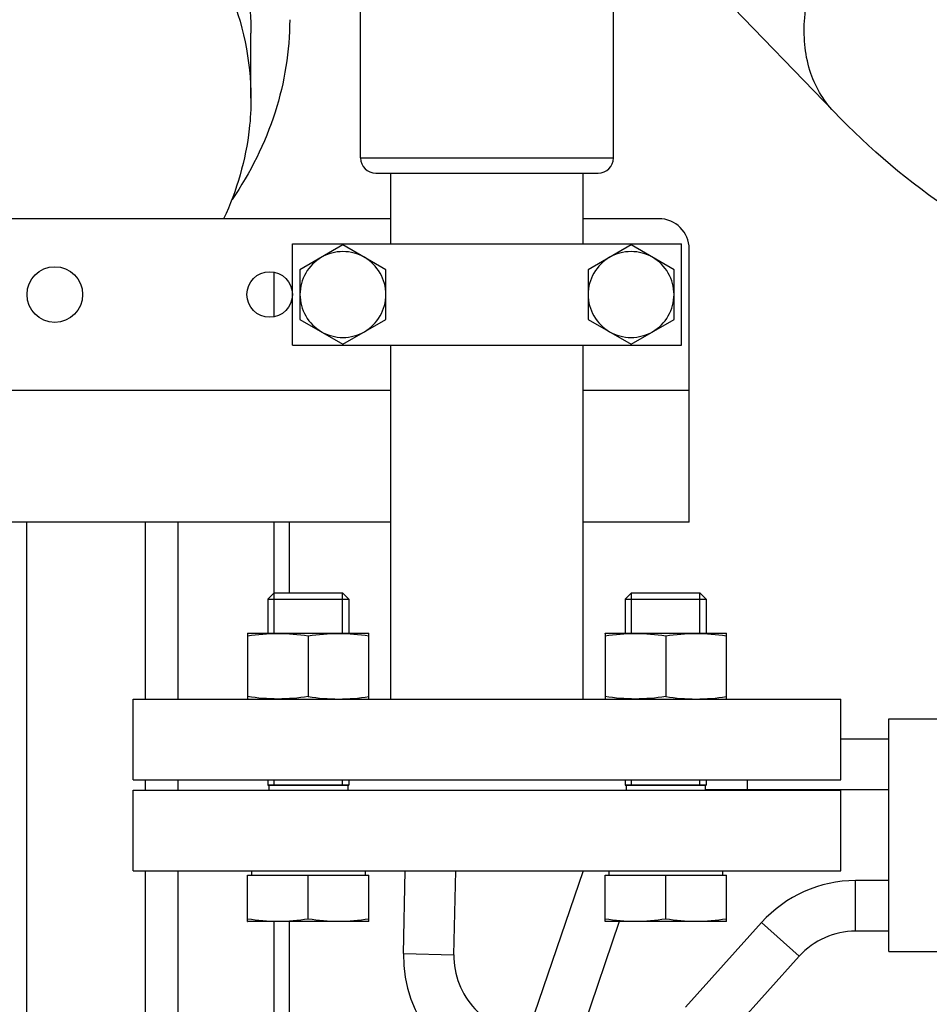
# Model space of a CAD drawing. Header units: millimetres. Extents: x 0 to 1189, y 0 to 841.
# Tile 31 of 172: x 488.55 to 495.75, y 247.58 to 255.37. Entities that reach past the tile are written whole.
import ezdxf

# ---------------------------------------------------------------- set-up
doc = ezdxf.new("R2010")
doc.units = ezdxf.units.MM
doc.header["$LTSCALE"] = 65.395
doc.linetypes.add('PHANTOM', pattern=[0.8, 0.45, -0.05, 0.1, -0.05, 0.1, -0.05])
for name, color, linetype in [('1907_842000_17_SIMPLE1_H_ABL1470', 7, 'CONTINUOUS'), ('1907_842000_17_SIMPLE1_T1_H_PBL1471', 7, 'CONTINUOUS'), ('1907_853507_02_PBL1529', 7, 'CONTINUOUS'), ('1907_853700_49_ABL1527', 7, 'CONTINUOUS'), ('1907_853700_49_P01_PBL1677', 7, 'CONTINUOUS'), ('1907_853700_50_ABL1526', 7, 'CONTINUOUS'), ('1907_853700_50_P01_PBL1545', 7, 'CONTINUOUS'), ('1907_853800_09_ABL1371', 7, 'CONTINUOUS'), ('32007_060000_TLKGS_KGS_ABL1369', 7, 'CONTINUOUS'), ('32007_060000_TLKGS_KGS_V_ABL1380', 7, 'CONTINUOUS'), ('32007_061000_TLKGS_KGS_ABL1370', 7, 'CONTINUOUS'), ('32007_061000_TLKGS_KGS_V_ABL1381', 7, 'CONTINUOUS'), ('32007_062000_TLKGS_KGS_TL_V_ABL1552', 7, 'CONTINUOUS'), ('32007_644000_01_SIMPLE1_T1_X_PBL1383', 7, 'CONTINUOUS'), ('32007_644000_01_SIMPLE1_T1_X_PBL1447', 7, 'CONTINUOUS'), ('32007_644000_01_SIMPLE1_T2_X_PBL1505', 7, 'CONTINUOUS'), ('32007_644000_01_SIMPLE1_X#AF2_ABL1446', 7, 'CONTINUOUS'), ('32007_644000_01_SIMPLE1_X#AF3_ABL1382', 7, 'CONTINUOUS'), ('32007_833000_02_SIMPLE1_T2_X_PBL1554', 7, 'CONTINUOUS'), ('32007_833000_02_SIMPLE1_X_ABL1553', 7, 'CONTINUOUS'), ('32007_836000_02_SIMPLE1_T2_X_PBL1558', 7, 'CONTINUOUS'), ('32007_836000_02_SIMPLE1_X_ABL1555', 7, 'CONTINUOUS'), ('32087_000000_TLKGS_MARKETING_ABL1364', 7, 'CONTINUOUS'), ('8M32E_GENSET_AUSBAUMASSE_ABL1324', 7, 'CONTINUOUS'), ('B32X38-DIN2576-MAK_PBL1522', 7, 'CONTINUOUS'), ('B32X38-DIN2576-MAK_PBL1528', 7, 'CONTINUOUS'), ('D931_1-M10X80_PBL1703', 7, 'CONTINUOUS'), ('D931_1-M10X80_PBL1704', 7, 'CONTINUOUS'), ('D931_1-M16X55_PBL1372', 7, 'CONTINUOUS'), ('D931_1-M16X55_PBL1373', 7, 'CONTINUOUS'), ('D934-M16_PBL1375', 7, 'CONTINUOUS'), ('D934-M16_PBL1377', 7, 'CONTINUOUS'), ('links_14_VBL1225', 7, 'CONTINUOUS'), ('RKD3000-38_PBL1532', 7, 'CONTINUOUS')]:
    doc.layers.add(name, color=color, linetype=linetype)

# ---------------------------------------------------------------- blocks, each defined once
blk = doc.blocks.new('1907_842000_17_SIMPLE1_T1_H_PBL1471', base_point=(501.4275, 242.9901))
at = {"layer": '1907_842000_17_SIMPLE1_T1_H_PBL1471', "color": 8, "linetype": 'PHANTOM'}
for p, q in [((495.4275, 249.8394), (496.0675, 249.8394)), ((495.4275, 247.9994), (495.4275, 249.8394)), ((495.4275, 249.6774), (495.0475, 249.6774)), ((494.3075, 249.2774), (493.9737, 249.2774)), ((495.4275, 249.2774), (494.3075, 249.2774)), ((491.586, 247.982), (491.6007, 248.6354)), ((493.0082, 248.6354), (491.7619, 244.9908)), ((491.9859, 247.973), (492.0008, 248.6354)), ((495.4275, 248.5594), (495.1638, 248.5594)), ((493.2941, 248.2354), (492.1403, 244.8614)), ((494.4205, 248.2284), (493.8171, 247.558)), ((495.4275, 248.1594), (495.1638, 248.1594)), ((495.4275, 247.9994), (496.0675, 247.9994)), ((494.7178, 247.9608), (494.1145, 247.2905))]:
    blk.add_line(p, q, dxfattribs=at)
at = {"layer": '1907_842000_17_SIMPLE1_T1_H_PBL1471', "color": 9, "linetype": 'PHANTOM'}
for p, q in [((494.3075, 249.2774), (494.3075, 249.3554)), ((495.1638, 248.1594), (495.1638, 248.5594)), ((494.7178, 247.9608), (494.4205, 248.2284)), ((491.586, 247.982), (491.9859, 247.973))]:
    blk.add_line(p, q, dxfattribs=at)
at = {"layer": '1907_842000_17_SIMPLE1_T1_H_PBL1471', "color": 8, "linetype": 'PHANTOM'}
for centre, radius, start, end in [((495.1638, 247.5594), 1, 90, 138.01279), ((495.1638, 247.5594), 0.6, 90, 138.01279), ((492.5857, 247.9594), 1, 178.70613, 261.57575), ((492.5857, 247.9594), 0.6, 178.70613, 268.70626)]:
    blk.add_arc(centre, radius, start, end, dxfattribs=at)
blk = doc.blocks.new('1907_842000_17_SIMPLE1_H_ABL1470', base_point=(501.4275, 242.9901))
at = {"layer": '1907_842000_17_SIMPLE1_T1_H_PBL1471'}
blk.add_blockref('1907_842000_17_SIMPLE1_T1_H_PBL1471', (501.4275, 242.9901), dxfattribs=at)
blk = doc.blocks.new('8M32E_GENSET_AUSBAUMASSE_ABL1324', base_point=(403.8071, 301.7754))
at = {"layer": '1907_842000_17_SIMPLE1_H_ABL1470'}
blk.add_blockref('1907_842000_17_SIMPLE1_H_ABL1470', (501.4275, 242.9901), dxfattribs=at)
blk = doc.blocks.new('D931_1-M16X55_PBL1372', base_point=(493.6617, 249.5354))
at = {"layer": 'D931_1-M16X55_PBL1372', "color": 7, "linetype": 'Continuous'}
for p, q in [((493.3907, 250.8354), (493.3417, 250.7863)), ((493.3907, 250.8354), (493.9326, 250.8354)), ((493.9326, 250.8354), (493.9817, 250.7863)), ((493.3417, 250.7863), (493.9817, 250.7863)), ((493.3417, 250.7863), (493.3417, 250.5154)), ((493.9817, 250.7863), (493.9817, 250.5154)), ((493.3417, 249.3554), (493.3417, 249.3154)), ((493.9817, 249.3154), (493.3417, 249.3154)), ((493.3417, 249.3154), (493.9817, 249.3154)), ((493.3497, 249.3154), (493.3497, 249.2754)), ((493.9737, 249.3154), (493.9737, 249.2754)), ((493.9817, 249.3554), (493.9817, 249.3154)), ((493.2117, 248.6354), (493.2117, 248.6034)), ((494.1117, 248.6354), (494.1117, 248.6034)), ((493.1817, 248.6034), (494.1417, 248.6034)), ((493.1817, 248.2355), (493.1817, 248.6034)), ((493.6617, 248.2554), (493.6617, 248.6034)), ((494.1417, 248.2355), (494.1417, 248.6034)), ((493.1817, 248.2355), (493.1822, 248.2354)), ((494.1412, 248.2354), (493.1822, 248.2354)), ((494.1417, 248.2355), (494.1412, 248.2354))]:
    blk.add_line(p, q, dxfattribs=at)
at = {"layer": 'D931_1-M16X55_PBL1372', "color": 2, "linetype": 'Continuous'}
for p, q in [((493.3907, 250.5154), (493.3907, 250.8354)), ((493.9326, 250.5154), (493.9326, 250.8354)), ((493.3907, 249.3154), (493.3907, 249.3554)), ((493.9326, 249.3154), (493.9326, 249.3554))]:
    blk.add_line(p, q, dxfattribs=at)
at = {"layer": 'D931_1-M16X55_PBL1372', "color": 7, "linetype": 'Continuous'}
for points in [[(493.6617, 248.2554), (493.5823, 248.2432), (493.4217, 248.2279), (493.261, 248.2432), (493.1817, 248.2554)], [(494.1417, 248.2554), (494.0623, 248.2432), (493.9017, 248.2279), (493.741, 248.2432), (493.6617, 248.2554)]]:
    blk.add_open_spline(points, degree=3, knots=[0, 0, 0, 0, 0.5, 1, 1, 1, 1], dxfattribs=at)
blk = doc.blocks.new('D931_1-M16X55_PBL1373', base_point=(490.8332, 249.5354))
at = {"layer": 'D931_1-M16X55_PBL1373', "color": 7, "linetype": 'Continuous'}
for p, q in [((490.5623, 250.8354), (490.5132, 250.7863)), ((490.5623, 250.8354), (491.1042, 250.8354)), ((491.1042, 250.8354), (491.1532, 250.7863)), ((490.5132, 250.7863), (491.1532, 250.7863)), ((490.5132, 250.7863), (490.5132, 250.5154)), ((491.1532, 250.7863), (491.1532, 250.5154)), ((490.5132, 249.3554), (490.5132, 249.3154)), ((490.5132, 249.3154), (491.1532, 249.3154)), ((491.1532, 249.3154), (490.5133, 249.3154)), ((490.5212, 249.3154), (490.5212, 249.2754)), ((491.1452, 249.3154), (491.1452, 249.2754)), ((491.1532, 249.3554), (491.1532, 249.3154)), ((490.3832, 248.6354), (490.3832, 248.6034)), ((491.2832, 248.6354), (491.2832, 248.6034)), ((490.3532, 248.6034), (491.3132, 248.6034)), ((490.3532, 248.2355), (490.3532, 248.6034)), ((490.8332, 248.2554), (490.8332, 248.6034)), ((491.3132, 248.2355), (491.3132, 248.6034)), ((490.3532, 248.2355), (490.3537, 248.2354)), ((491.3128, 248.2354), (490.3537, 248.2354)), ((491.3132, 248.2355), (491.3128, 248.2354))]:
    blk.add_line(p, q, dxfattribs=at)
at = {"layer": 'D931_1-M16X55_PBL1373', "color": 2, "linetype": 'Continuous'}
for p, q in [((490.5623, 250.5154), (490.5623, 250.8354)), ((491.1042, 250.5154), (491.1042, 250.8354)), ((490.5623, 249.3154), (490.5623, 249.3554)), ((491.1042, 249.3154), (491.1042, 249.3554))]:
    blk.add_line(p, q, dxfattribs=at)
at = {"layer": 'D931_1-M16X55_PBL1373', "color": 7, "linetype": 'Continuous'}
for points in [[(490.8332, 248.2554), (490.7539, 248.2432), (490.5932, 248.2279), (490.4326, 248.2432), (490.3532, 248.2554)], [(491.3132, 248.2554), (491.2339, 248.2432), (491.0732, 248.2279), (490.9126, 248.2432), (490.8332, 248.2554)]]:
    blk.add_open_spline(points, degree=3, knots=[0, 0, 0, 0, 0.5, 1, 1, 1, 1], dxfattribs=at)
blk = doc.blocks.new('D934-M16_PBL1375', base_point=(493.6617, 250.2555))
at = {"layer": 'D934-M16_PBL1375', "color": 7, "linetype": 'Continuous'}
for p, q in [((493.1817, 250.5153), (493.1822, 250.5154)), ((493.1817, 250.5153), (493.1817, 249.9955)), ((493.1822, 250.5154), (494.1412, 250.5154)), ((493.6617, 250.4954), (493.6617, 250.0154)), ((494.1417, 250.5153), (494.1412, 250.5154)), ((494.1417, 249.9955), (494.1417, 250.5153))]:
    blk.add_line(p, q, dxfattribs=at)
for points in [[(493.1817, 250.4954), (493.261, 250.5077), (493.4217, 250.5229), (493.5823, 250.5077), (493.6617, 250.4954)], [(493.6617, 250.4954), (493.741, 250.5077), (493.9017, 250.5229), (494.0623, 250.5077), (494.1417, 250.4954)], [(493.6617, 250.0154), (493.5823, 250.0032), (493.4217, 249.9879), (493.261, 250.0032), (493.1817, 250.0154)], [(493.6617, 250.0154), (493.741, 250.0032), (493.9017, 249.9879), (494.0623, 250.0032), (494.1417, 250.0154)]]:
    blk.add_open_spline(points, degree=3, dxfattribs=at)
blk = doc.blocks.new('D934-M16_PBL1377', base_point=(490.8332, 250.2555))
at = {"layer": 'D934-M16_PBL1377', "color": 7, "linetype": 'Continuous'}
for p, q in [((490.3532, 250.5153), (490.3537, 250.5154)), ((490.3532, 250.5153), (490.3532, 249.9955)), ((490.3537, 250.5154), (491.3128, 250.5154)), ((490.8332, 250.4954), (490.8332, 250.0154)), ((491.3132, 250.5153), (491.3128, 250.5154)), ((491.3132, 249.9955), (491.3132, 250.5153))]:
    blk.add_line(p, q, dxfattribs=at)
for points in [[(490.3532, 250.4954), (490.4326, 250.5077), (490.5932, 250.5229), (490.7539, 250.5077), (490.8332, 250.4954)], [(490.8332, 250.4954), (490.9126, 250.5077), (491.0732, 250.5229), (491.2339, 250.5077), (491.3132, 250.4954)], [(490.8332, 250.0154), (490.7539, 250.0032), (490.5932, 249.9879), (490.4326, 250.0032), (490.3532, 250.0154)], [(490.8332, 250.0154), (490.9126, 250.0032), (491.0732, 249.9879), (491.2339, 250.0032), (491.3132, 250.0154)]]:
    blk.add_open_spline(points, degree=3, dxfattribs=at)
blk = doc.blocks.new('B32X38-DIN2576-MAK_PBL1522', base_point=(492.2475, 248.9554))
at = {"layer": 'B32X38-DIN2576-MAK_PBL1522', "color": 7, "linetype": 'Continuous'}
for p, q in [((489.4475, 249.2754), (495.0475, 249.2754)), ((489.4475, 248.6354), (489.4475, 249.2754)), ((495.0475, 248.6354), (495.0475, 249.2754)), ((489.4475, 248.6354), (495.0475, 248.6354))]:
    blk.add_line(p, q, dxfattribs=at)
blk = doc.blocks.new('B32X38-DIN2576-MAK_PBL1528', base_point=(492.2475, 249.6754))
at = {"layer": 'B32X38-DIN2576-MAK_PBL1528', "color": 7, "linetype": 'Continuous'}
for p, q in [((489.4475, 249.9954), (495.0475, 249.9954)), ((489.4475, 249.3554), (489.4475, 249.9954)), ((495.0475, 249.3554), (495.0475, 249.9954)), ((489.4475, 249.3554), (495.0475, 249.3554))]:
    blk.add_line(p, q, dxfattribs=at)
blk = doc.blocks.new('1907_853700_49_P01_PBL1677', base_point=(479.7382, 280.3754))
at = {"layer": '1907_853700_49_P01_PBL1677', "color": 7, "linetype": 'Continuous'}
for p, q in [((491.4875, 253.5954), (491.4875, 254.1554)), ((493.0075, 253.5954), (493.0075, 254.1554)), ((491.4875, 249.9954), (491.4875, 252.7954)), ((493.0075, 249.9954), (493.0075, 252.7954))]:
    blk.add_line(p, q, dxfattribs=at)
blk = doc.blocks.new('1907_853700_49_ABL1527', base_point=(480.7582, 280.0554))
at = {"layer": '1907_853700_49_P01_PBL1677'}
blk.add_blockref('1907_853700_49_P01_PBL1677', (479.7382, 280.3754), dxfattribs=at)
at = {"layer": 'B32X38-DIN2576-MAK_PBL1528'}
blk.add_blockref('B32X38-DIN2576-MAK_PBL1528', (492.2475, 249.6754), dxfattribs=at)
blk = doc.blocks.new('1907_853700_50_P01_PBL1545', base_point=(479.9157, 282.5742))
at = {"layer": '1907_853700_50_P01_PBL1545', "color": 7, "linetype": 'Continuous'}
for p, q in [((491.2475, 254.2754), (491.2475, 256.0554)), ((493.2475, 254.2754), (493.2475, 256.0554)), ((491.3675, 254.1554), (493.1275, 254.1554))]:
    blk.add_line(p, q, dxfattribs=at)
at = {"layer": '1907_853700_50_P01_PBL1545', "color": 9, "linetype": 'Continuous'}
blk.add_line((491.2475, 254.2754), (493.2475, 254.2754), dxfattribs=at)
at = {"layer": '1907_853700_50_P01_PBL1545', "color": 7, "linetype": 'Continuous'}
for centre, start, end in [((491.3675, 254.2754), 180, 270), ((493.1275, 254.2754), 270, 360)]:
    blk.add_arc(centre, 0.12, start, end, dxfattribs=at)
blk = doc.blocks.new('1907_853700_50_ABL1526', base_point=(480.7582, 280.1742))
at = {"layer": '1907_853700_49_ABL1527'}
blk.add_blockref('1907_853700_49_ABL1527', (480.7582, 280.0554), dxfattribs=at)
at = {"layer": '1907_853700_50_P01_PBL1545'}
blk.add_blockref('1907_853700_50_P01_PBL1545', (479.9157, 282.5742), dxfattribs=at)
blk = doc.blocks.new('1907_853507_02_PBL1529', base_point=(487.1675, 253.2954))
at = {"layer": '1907_853507_02_PBL1529', "color": 7, "linetype": 'Continuous'}
for p, q in [((480.4875, 253.7954), (480.4875, 255.1954)), ((480.8875, 253.7954), (480.8875, 255.1954)), ((482.803, 253.7954), (480.4875, 253.7954)), ((480.4875, 251.8554), (480.4875, 253.7954)), ((491.4875, 253.7954), (484.3238, 253.7954)), ((493.6075, 253.7954), (493.0075, 253.7954)), ((493.8475, 251.3954), (493.8475, 253.5554)), ((480.4875, 252.6954), (481.5675, 252.6954)), ((480.8875, 251.8554), (480.8875, 252.6954)), ((481.7275, 251.3954), (481.7275, 252.5354)), ((480.4875, 251.8554), (480.8875, 251.8554)), ((480.9475, 251.7954), (481.7275, 251.7954)), ((480.9475, 251.3954), (480.9475, 251.7954)), ((482.8075, 251.3954), (480.9475, 251.3954)), ((491.4875, 251.3954), (484.3275, 251.3954)), ((493.8475, 251.3954), (493.0075, 251.3954))]:
    blk.add_line(p, q, dxfattribs=at)
at = {"layer": '1907_853507_02_PBL1529', "color": 9, "linetype": 'Continuous'}
for p, q in [((480.4875, 254.4354), (480.8875, 254.4354)), ((481.5275, 253.7954), (481.5275, 252.6954)), ((480.4875, 252.5354), (480.8875, 252.5354)), ((482.8075, 252.4354), (481.7275, 252.4354)), ((491.4875, 252.4354), (484.3275, 252.4354)), ((493.8475, 252.4354), (493.0075, 252.4354)), ((481.5675, 251.3954), (481.5675, 251.7954))]:
    blk.add_line(p, q, dxfattribs=at)
at = {"layer": '1907_853507_02_PBL1529', "color": 7, "linetype": 'Continuous'}
for centre, radius in [((485.8875, 253.1954), 0.18), ((487.6475, 253.1954), 0.18), ((488.8275, 253.1954), 0.22), ((490.5275, 253.1954), 0.18)]:
    blk.add_circle(centre, radius, dxfattribs=at)
for centre, radius in [((493.6075, 253.5554), 0.24), ((481.5675, 252.5354), 0.16)]:
    blk.add_arc(centre, radius, 0, 90, dxfattribs=at)
blk = doc.blocks.new('RKD3000-38_PBL1532', base_point=(492.2475, 253.1954))
at = {"layer": 'RKD3000-38_PBL1532', "color": 7, "linetype": 'Continuous'}
for p, q in [((490.7075, 253.5954), (493.7875, 253.5954)), ((490.7075, 252.7954), (490.7075, 253.5954)), ((493.7875, 252.7954), (493.7875, 253.5954)), ((490.7075, 252.7954), (493.7875, 252.7954))]:
    blk.add_line(p, q, dxfattribs=at)
blk = doc.blocks.new('D931_1-M10X80_PBL1703', base_point=(491.1075, 253.1954))
at = {"layer": 'D931_1-M10X80_PBL1703', "color": 7, "linetype": 'Continuous'}
for p, q in [((491.1075, 253.588), (490.7675, 253.3917)), ((491.4475, 253.3917), (491.1075, 253.588)), ((490.7675, 253.3917), (490.7675, 252.9991)), ((491.4475, 252.9991), (491.4475, 253.3917)), ((490.7675, 252.9991), (491.1075, 252.8028)), ((491.1075, 252.8028), (491.4475, 252.9991))]:
    blk.add_line(p, q, dxfattribs=at)
for points in [[(491.2775, 253.4899), (491.2267, 253.5192), (491.1075, 253.5509), (490.9882, 253.5192), (490.9375, 253.4899)], [(490.9375, 252.901), (490.9882, 252.8716), (491.1075, 252.8399), (491.2267, 252.8716), (491.2775, 252.901)]]:
    blk.add_open_spline(points, degree=3, dxfattribs=at)
for points in [[(490.9375, 253.4899), (490.8867, 253.4606), (490.7996, 253.3732), (490.7674, 253.2541), (490.7675, 253.1954)], [(491.4474, 253.1954), (491.4475, 253.2541), (491.4154, 253.3732), (491.3283, 253.4606), (491.2775, 253.4899)], [(490.7675, 253.1954), (490.7674, 253.1368), (490.7996, 253.0177), (490.8867, 252.9303), (490.9375, 252.901)], [(491.2775, 252.901), (491.3283, 252.9303), (491.4154, 253.0177), (491.4475, 253.1368), (491.4474, 253.1954)]]:
    blk.add_open_spline(points, degree=3, knots=[0, 0, 0, 0, 0.5, 1, 1, 1, 1], dxfattribs=at)
blk = doc.blocks.new('D931_1-M10X80_PBL1704', base_point=(493.3875, 253.1954))
at = {"layer": 'D931_1-M10X80_PBL1704', "color": 7, "linetype": 'Continuous'}
for p, q in [((493.3875, 253.588), (493.0475, 253.3917)), ((493.7275, 253.3917), (493.3875, 253.588)), ((493.0475, 253.3917), (493.0475, 252.9991)), ((493.7275, 252.9991), (493.7275, 253.3917)), ((493.0475, 252.9991), (493.3875, 252.8028)), ((493.3875, 252.8028), (493.7275, 252.9991))]:
    blk.add_line(p, q, dxfattribs=at)
for points in [[(493.5575, 253.4899), (493.5067, 253.5192), (493.3875, 253.5509), (493.2682, 253.5192), (493.2175, 253.4899)], [(493.2175, 252.901), (493.2682, 252.8716), (493.3875, 252.8399), (493.5067, 252.8716), (493.5575, 252.901)]]:
    blk.add_open_spline(points, degree=3, dxfattribs=at)
for points in [[(493.2175, 253.4899), (493.1667, 253.4606), (493.0796, 253.3732), (493.0474, 253.2541), (493.0475, 253.1954)], [(493.7274, 253.1954), (493.7275, 253.2541), (493.6954, 253.3732), (493.6083, 253.4606), (493.5575, 253.4899)], [(493.0475, 253.1954), (493.0474, 253.1368), (493.0796, 253.0177), (493.1667, 252.9303), (493.2175, 252.901)], [(493.5575, 252.901), (493.6083, 252.9303), (493.6954, 253.0177), (493.7275, 253.1368), (493.7274, 253.1954)]]:
    blk.add_open_spline(points, degree=3, knots=[0, 0, 0, 0, 0.5, 1, 1, 1, 1], dxfattribs=at)
blk = doc.blocks.new('1907_853800_09_ABL1371', base_point=(480.7582, 279.6142))
at = {"layer": '1907_853507_02_PBL1529'}
blk.add_blockref('1907_853507_02_PBL1529', (487.1675, 253.2954), dxfattribs=at)
at = {"layer": '1907_853700_50_ABL1526'}
blk.add_blockref('1907_853700_50_ABL1526', (480.7582, 280.1742), dxfattribs=at)
at = {"layer": 'B32X38-DIN2576-MAK_PBL1522'}
blk.add_blockref('B32X38-DIN2576-MAK_PBL1522', (492.2475, 248.9554), dxfattribs=at)
at = {"layer": 'D931_1-M10X80_PBL1703'}
blk.add_blockref('D931_1-M10X80_PBL1703', (491.1075, 253.1954), dxfattribs=at)
at = {"layer": 'D931_1-M10X80_PBL1704'}
blk.add_blockref('D931_1-M10X80_PBL1704', (493.3875, 253.1954), dxfattribs=at)
at = {"layer": 'D931_1-M16X55_PBL1372'}
blk.add_blockref('D931_1-M16X55_PBL1372', (493.6617, 249.5354), dxfattribs=at)
at = {"layer": 'D931_1-M16X55_PBL1373'}
blk.add_blockref('D931_1-M16X55_PBL1373', (490.8332, 249.5354), dxfattribs=at)
at = {"layer": 'D934-M16_PBL1375'}
blk.add_blockref('D934-M16_PBL1375', (493.6617, 250.2555), dxfattribs=at)
at = {"layer": 'D934-M16_PBL1377'}
blk.add_blockref('D934-M16_PBL1377', (490.8332, 250.2555), dxfattribs=at)
at = {"layer": 'RKD3000-38_PBL1532'}
blk.add_blockref('RKD3000-38_PBL1532', (492.2475, 253.1954), dxfattribs=at)
blk = doc.blocks.new('32007_061000_TLKGS_KGS_ABL1370', base_point=(480.7582, 279.6142))
at = {"layer": '1907_853800_09_ABL1371'}
blk.add_blockref('1907_853800_09_ABL1371', (480.7582, 279.6142), dxfattribs=at)
blk = doc.blocks.new('32007_060000_TLKGS_KGS_ABL1369', base_point=(480.7582, 279.6142))
at = {"layer": '32007_061000_TLKGS_KGS_ABL1370'}
blk.add_blockref('32007_061000_TLKGS_KGS_ABL1370', (480.7582, 279.6142), dxfattribs=at)
blk = doc.blocks.new('32007_644000_01_SIMPLE1_T1_X_PBL1383', base_point=(485.4336, 250.9703))
at = {"layer": '32007_644000_01_SIMPLE1_T1_X_PBL1383', "color": 7, "linetype": 'Continuous'}
for p, q in [((488.6045, 251.3954), (488.6045, 246.9974)), ((489.5416, 251.3954), (489.5416, 249.9954)), ((489.5416, 249.3554), (489.5416, 249.2754)), ((489.5416, 248.6354), (489.5416, 247.2768))]:
    blk.add_line(p, q, dxfattribs=at)
blk = doc.blocks.new('32007_644000_01_SIMPLE1_T2_X_PBL1505', base_point=(490.2437, 249.4624))
at = {"layer": '32007_644000_01_SIMPLE1_T2_X_PBL1505', "color": 7, "linetype": 'Continuous'}
for p, q in [((490.5637, 253.0214), (490.5637, 253.3694)), ((489.8037, 249.9954), (489.8037, 251.3954)), ((490.5637, 250.8354), (490.5637, 251.3954)), ((490.6837, 250.8354), (490.6837, 251.3954)), ((489.8037, 249.2754), (489.8037, 249.3554)), ((489.8037, 245.5554), (489.8037, 248.6354)), ((490.5637, 245.5554), (490.5637, 248.2354)), ((490.6837, 246.7954), (490.6837, 248.2354))]:
    blk.add_line(p, q, dxfattribs=at)
blk = doc.blocks.new('32007_644000_01_SIMPLE1_X#AF3_ABL1382', base_point=(485.5856, 250.9703))
at = {"layer": '32007_644000_01_SIMPLE1_T1_X_PBL1383'}
blk.add_blockref('32007_644000_01_SIMPLE1_T1_X_PBL1383', (485.4336, 250.9703), dxfattribs=at)
at = {"layer": '32007_644000_01_SIMPLE1_T2_X_PBL1505'}
blk.add_blockref('32007_644000_01_SIMPLE1_T2_X_PBL1505', (490.2437, 249.4624), dxfattribs=at)
blk = doc.blocks.new('32007_644000_01_SIMPLE1_T1_X_PBL1447', base_point=(486.8251, 250.1221))
at = {"layer": '32007_644000_01_SIMPLE1_T1_X_PBL1447', "color": 7, "linetype": 'Continuous'}
blk.add_line((490.3797, 254.7491), (490.3797, 255.2634), dxfattribs=at)
for points, knots in [([(489.9642, 256.5682), (490.096, 256.3736), (490.3056, 255.9543), (490.3797, 255.49), (490.3797, 255.2634)], [0, 0, 0, 0, 0.50916, 1, 1, 1, 1]), ([(489.6773, 256.4106), (489.8938, 256.1814), (490.2485, 255.6642), (490.3797, 255.0463), (490.3797, 254.7491)], [0, 0, 0, 0, 0.514719, 1, 1, 1, 1]), ([(490.3797, 254.7491), (490.3797, 254.6679), (490.3614, 254.34), (490.2677, 254.0174), (490.1632, 253.7939)], [0, 0, 0, 0, 0.247638, 1, 1, 1, 1])]:
    blk.add_open_spline(points, degree=3, knots=knots, dxfattribs=at)
blk = doc.blocks.new('32007_644000_01_SIMPLE1_X#AF2_ABL1446', base_point=(486.8251, 250.1221))
at = {"layer": '32007_644000_01_SIMPLE1_T1_X_PBL1447'}
blk.add_blockref('32007_644000_01_SIMPLE1_T1_X_PBL1447', (486.8251, 250.1221), dxfattribs=at)
blk = doc.blocks.new('32007_061000_TLKGS_KGS_V_ABL1381', base_point=(483.4675, 271.0554))
at = {"layer": '32007_644000_01_SIMPLE1_X#AF2_ABL1446'}
blk.add_blockref('32007_644000_01_SIMPLE1_X#AF2_ABL1446', (486.8251, 250.1221), dxfattribs=at)
at = {"layer": '32007_644000_01_SIMPLE1_X#AF3_ABL1382'}
blk.add_blockref('32007_644000_01_SIMPLE1_X#AF3_ABL1382', (485.5856, 250.9703), dxfattribs=at)
blk = doc.blocks.new('32007_833000_02_SIMPLE1_T2_X_PBL1554', base_point=(493.1559, 259.9975))
at = {"layer": '32007_833000_02_SIMPLE1_T2_X_PBL1554', "color": 7, "linetype": 'Continuous'}
blk.add_open_spline([(490.6859, 255.3694), (490.6859, 255.1222), (490.6045, 254.6156), (490.3744, 254.1587), (490.2298, 253.9468)], degree=3, knots=[0, 0, 0, 0, 0.490759, 1, 1, 1, 1], dxfattribs=at)
blk = doc.blocks.new('32007_833000_02_SIMPLE1_X_ABL1553', base_point=(493.1959, 259.9975))
at = {"layer": '32007_833000_02_SIMPLE1_T2_X_PBL1554'}
blk.add_blockref('32007_833000_02_SIMPLE1_T2_X_PBL1554', (493.1559, 259.9975), dxfattribs=at)
blk = doc.blocks.new('32007_836000_02_SIMPLE1_T2_X_PBL1558', base_point=(496.7272, 260.1273))
at = {"layer": '32007_836000_02_SIMPLE1_T2_X_PBL1558', "color": 7, "linetype": 'Continuous'}
blk.add_line((494.9919, 254.6424), (493.2182, 256.4797), dxfattribs=at)
at = {"layer": '32007_836000_02_SIMPLE1_T2_X_PBL1558', "color": 9, "linetype": 'Continuous'}
blk.add_open_spline([(494.9919, 254.6424), (494.9048, 254.7326), (494.7692, 254.9742), (494.7391, 255.4085), (494.8594, 255.878), (495.114, 256.3443), (495.4795, 256.7677), (496.0401, 257.2014), (496.5571, 257.3961), (496.8895, 257.4002)], degree=3, knots=[0, 0, 0, 0, 0.09554, 0.202061, 0.324213, 0.460086, 0.60358, 0.74669, 1, 1, 1, 1], dxfattribs=at)
at = {"layer": '32007_836000_02_SIMPLE1_T2_X_PBL1558', "color": 7, "linetype": 'Continuous'}
blk.add_open_spline([(497.0225, 253.3758), (496.6368, 253.4681), (495.8889, 253.815), (495.276, 254.348), (494.9919, 254.6424)], degree=3, knots=[0, 0, 0, 0, 0.492246, 1, 1, 1, 1], dxfattribs=at)
blk = doc.blocks.new('32007_836000_02_SIMPLE1_X_ABL1555', base_point=(493.9775, 262.4261))
at = {"layer": '32007_836000_02_SIMPLE1_T2_X_PBL1558'}
blk.add_blockref('32007_836000_02_SIMPLE1_T2_X_PBL1558', (496.7272, 260.1273), dxfattribs=at)
blk = doc.blocks.new('32007_062000_TLKGS_KGS_TL_V_ABL1552', base_point=(501.5367, 305.1139))
at = {"layer": '32007_833000_02_SIMPLE1_X_ABL1553'}
blk.add_blockref('32007_833000_02_SIMPLE1_X_ABL1553', (493.1959, 259.9975), dxfattribs=at)
at = {"layer": '32007_836000_02_SIMPLE1_X_ABL1555'}
blk.add_blockref('32007_836000_02_SIMPLE1_X_ABL1555', (493.9775, 262.4261), dxfattribs=at)
blk = doc.blocks.new('32007_060000_TLKGS_KGS_V_ABL1380', base_point=(501.1175, 289.4432))
at = {"layer": '32007_061000_TLKGS_KGS_V_ABL1381'}
blk.add_blockref('32007_061000_TLKGS_KGS_V_ABL1381', (483.4675, 271.0554), dxfattribs=at)
at = {"layer": '32007_062000_TLKGS_KGS_TL_V_ABL1552'}
blk.add_blockref('32007_062000_TLKGS_KGS_TL_V_ABL1552', (501.5367, 305.1139), dxfattribs=at)
blk = doc.blocks.new('32087_000000_TLKGS_MARKETING_ABL1364', base_point=(404.1584, 289.873))
at = {"layer": '32007_060000_TLKGS_KGS_ABL1369'}
blk.add_blockref('32007_060000_TLKGS_KGS_ABL1369', (480.7582, 279.6142), dxfattribs=at)
at = {"layer": '32007_060000_TLKGS_KGS_V_ABL1380'}
blk.add_blockref('32007_060000_TLKGS_KGS_V_ABL1380', (501.1175, 289.4432), dxfattribs=at)
blk = doc.blocks.new('LINKS_14_VBL1225', base_point=(329.4124, 278.0233))
at = {"layer": '32087_000000_TLKGS_MARKETING_ABL1364'}
blk.add_blockref('32087_000000_TLKGS_MARKETING_ABL1364', (404.1584, 289.873), dxfattribs=at)
at = {"layer": '8M32E_GENSET_AUSBAUMASSE_ABL1324'}
blk.add_blockref('8M32E_GENSET_AUSBAUMASSE_ABL1324', (403.8071, 301.7754), dxfattribs=at)

msp = doc.modelspace()

# ---------------------------------------------------------------- block references
at = {"layer": 'links_14_VBL1225'}
msp.add_blockref('LINKS_14_VBL1225', (329.41241, 278.02333), dxfattribs=at)

doc.saveas('drawing.dxf')
